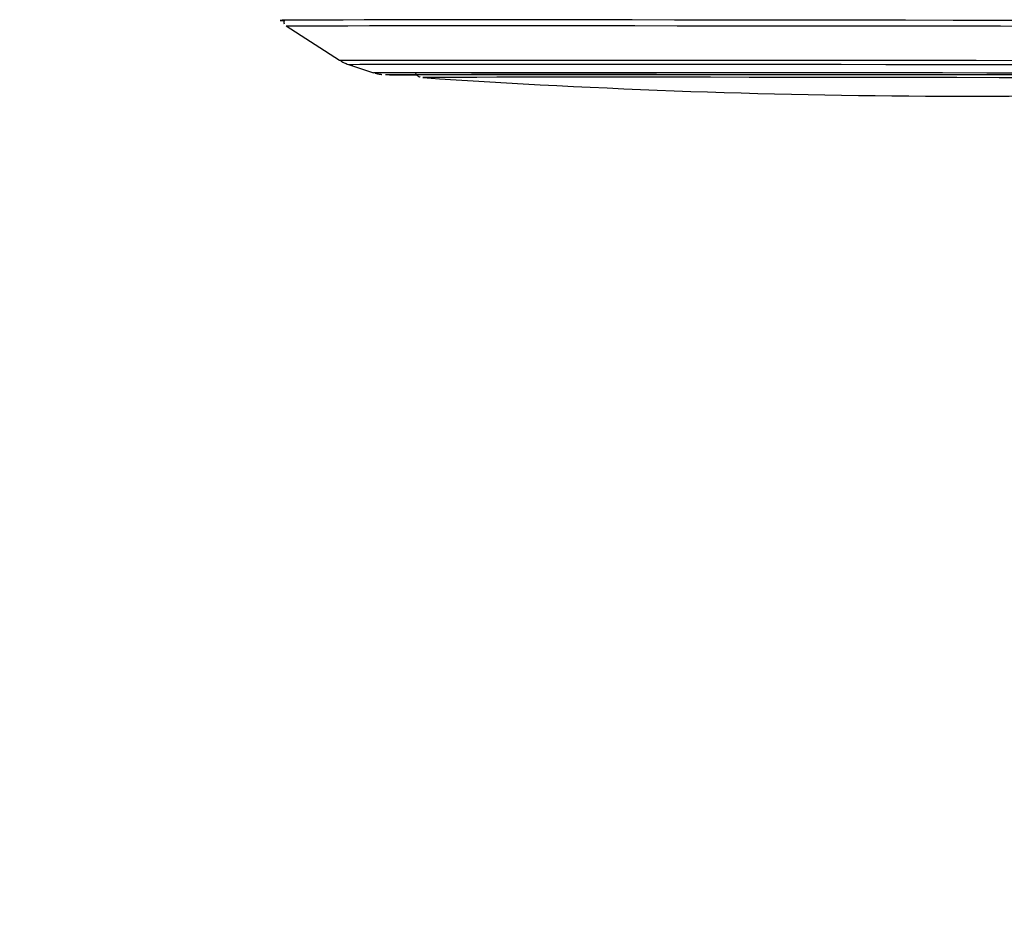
# Model space of a CAD drawing. Header units: millimetres. Extents: x 10 to 13239, y 20 to 10604.
# Tile 4 of 130: x 2318 to 2422, y 2840 to 2935. Entities that reach past the tile are written whole.
import ezdxf

# ---------------------------------------------------------------- set-up
doc = ezdxf.new("R2010")
doc.units = ezdxf.units.MM
doc.layers.add('COMPONENT_GEOMETRY', color=7, linetype='Continuous')
doc.styles.add('SLDTEXTSTYLE0', font='TXT', dxfattribs={"width": 0.75})
doc.dimstyles.new('SLDDIMSTYLE1', dxfattribs={"dimtxt": 75, "dimasz": 3.302, "dimexe": 0, "dimexo": 0.0625, "dimgap": 18.75, "dimtad": 0, "dimtih": 1, "dimtoh": 1, "dimdec": 1, "dimrnd": 1e-09, "dimzin": 12, "dimdsep": 46, "dimtxsty": 'SLDTEXTSTYLE0', "dimsah": 1, "dimcen": 0.09, "dimadec": 0, "dimazin": 3, "dimtfac": 1, "dimtdec": 1, "dimtofl": 0, "dimtmove": 0, "dimatfit": 3, "dimfxl": 1, "dimfrac": 2, "dimtolj": 1, "dimtzin": 12, "dimarcsym": 0})

# ---------------------------------------------------------------- blocks, each defined once
blk = doc.blocks.new('_D_5')
at = {"layer": 'COMPONENT_GEOMETRY', "color": 7}
for p, q in [((3876.96, 3780.57), (440.93, 3780.57)), ((444.1, 3780.57), (444.1, 2437.57)), ((294.05, 2422.34), (271.2, 2422.34)), ((271.2, 2422.34), (271.2, 2303.28)), ((594.15, 2422.34), (617.01, 2422.34)), ((617.01, 2422.34), (617.01, 2303.28)), ((271.2, 2303.28), (294.05, 2303.28)), ((617.01, 2303.28), (594.15, 2303.28)), ((444.1, 848.07), (444.1, 2191.06)), ((3787.57, 848.07), (440.93, 848.07))]:
    blk.add_line(p, q, dxfattribs=at)
for points in [[(444.1, 3780.57), (443.59, 3777.27), (444.61, 3777.27)], [(444.1, 848.07), (444.61, 851.37), (443.59, 851.37)]]:
    blk.add_solid(points, dxfattribs=at)
at = {"layer": 'COMPONENT_GEOMETRY', "color": 7, "char_height": 75, "attachment_point": 1, "style": 'SLDTEXTSTYLE0'}
for s, insert in [('9\'7.45"', (294.05, 2399.96)), ('2932.5mm', (197.96, 2287.74))]:
    blk.add_mtext(s, dxfattribs=dict(at, insert=insert))

msp = doc.modelspace()

# ---------------------------------------------------------------- linework, layer by layer
at = {"color": 7, "linetype": 'Continuous', "lineweight": 25}
for p, q in [((2346.19, 2934), (2351.84, 2930.38)), ((2352.76, 2929.94), (2355.42, 2929.07)), ((2360.6, 2928.56), (2360.61, 2928.56))]:
    msp.add_line(p, q, dxfattribs=at)
at = {"color": 8, "linetype": 'Continuous', "lineweight": 25}
for p, q in [((2356.67, 2928.88), (2356.66, 2928.88)), ((2360.6, 2928.56), (2360.6, 2928.56))]:
    msp.add_line(p, q, dxfattribs=at)
at = {"color": 7, "linetype": 'Continuous', "lineweight": 25, "flags": 128}
for points in [[(2366.52, 2934.63), (2363.08, 2934.63), (2359.9, 2934.63), (2357.02, 2934.63), (2354.43, 2934.63), (2352.15, 2934.62), (2350.2, 2934.62), (2348.58, 2934.62), (2347.3, 2934.61), (2346.37, 2934.6), (2345.79, 2934.6), (2345.57, 2934.59), (2345.7, 2934.59), (2346.06, 2934.58)], [(2366.59, 2934.63), (2363.15, 2934.63), (2359.98, 2934.63), (2357.09, 2934.63), (2354.51, 2934.63), (2352.23, 2934.62), (2350.28, 2934.62), (2348.66, 2934.62), (2347.39, 2934.61), (2346.46, 2934.6), (2345.88, 2934.6), (2345.66, 2934.59), (2345.79, 2934.59), (2346.06, 2934.58)], [(2346.19, 2934), (2346.2, 2934), (2346.42, 2934.01), (2346.99, 2934.01), (2347.91, 2934.02), (2349.18, 2934.02), (2350.79, 2934.03), (2352.72, 2934.03), (2354.98, 2934.04), (2357.55, 2934.04), (2360.41, 2934.04), (2363.55, 2934.04), (2366.97, 2934.04)], [(2426.56, 2934.58), (2421.53, 2934.59), (2416.49, 2934.59), (2411.44, 2934.6), (2406.42, 2934.6), (2401.46, 2934.61), (2396.57, 2934.62), (2391.79, 2934.62), (2387.13, 2934.62), (2382.62, 2934.63), (2378.29, 2934.63), (2374.14, 2934.63), (2370.22, 2934.63), (2366.52, 2934.63)], [(2426.55, 2934.58), (2421.53, 2934.59), (2416.49, 2934.59), (2411.45, 2934.6), (2406.44, 2934.6), (2401.48, 2934.61), (2396.6, 2934.62), (2391.82, 2934.62), (2387.17, 2934.62), (2382.67, 2934.63), (2378.34, 2934.63), (2374.2, 2934.63), (2370.28, 2934.63), (2366.59, 2934.63)], [(2366.97, 2934.04), (2370.63, 2934.04), (2374.52, 2934.04), (2378.63, 2934.04), (2382.93, 2934.04), (2387.4, 2934.03), (2392.01, 2934.03), (2396.75, 2934.02), (2401.6, 2934.02), (2406.52, 2934.01), (2411.49, 2934.01), (2416.49, 2934), (2421.49, 2934), (2426.48, 2933.99)], [(2356.66, 2928.88), (2356.67, 2928.88), (2356.94, 2928.88), (2357.56, 2928.89), (2358.52, 2928.89), (2359.84, 2928.9), (2361.48, 2928.9), (2363.46, 2928.9), (2365.75, 2928.91), (2368.34, 2928.91), (2371.22, 2928.91), (2374.36, 2928.91)], [(2359.61, 2928.87), (2359.61, 2928.87), (2359.79, 2928.88), (2360.32, 2928.88), (2361.2, 2928.89), (2362.42, 2928.89), (2363.99, 2928.9), (2365.88, 2928.9), (2368.08, 2928.9), (2370.59, 2928.9), (2373.39, 2928.9), (2376.45, 2928.9)], [(2374.36, 2928.91), (2377.76, 2928.91), (2381.39, 2928.91), (2385.23, 2928.91), (2389.25, 2928.9), (2393.44, 2928.9), (2397.77, 2928.9), (2402.21, 2928.89), (2406.74, 2928.89), (2411.33, 2928.88), (2415.95, 2928.88), (2420.58, 2928.87), (2425.19, 2928.87)], [(2376.45, 2928.9), (2379.77, 2928.9), (2383.31, 2928.9), (2387.07, 2928.9), (2391, 2928.9), (2395.1, 2928.9), (2399.34, 2928.89), (2403.69, 2928.89), (2408.11, 2928.88), (2412.6, 2928.88), (2417.11, 2928.87), (2421.62, 2928.87), (2426.1, 2928.86)], [(2425.81, 2928.55), (2421.35, 2928.55), (2416.86, 2928.56), (2412.37, 2928.56), (2407.91, 2928.57), (2403.51, 2928.57), (2399.2, 2928.58), (2395, 2928.58), (2390.93, 2928.59), (2387.04, 2928.59), (2383.33, 2928.59), (2379.84, 2928.59), (2376.58, 2928.59), (2373.58, 2928.59), (2370.86, 2928.59), (2368.42, 2928.59), (2366.3, 2928.58), (2364.5, 2928.58), (2363.02, 2928.58), (2361.9, 2928.57), (2361.11, 2928.57), (2360.69, 2928.56), (2360.6, 2928.56)]]:
    msp.add_lwpolyline(points, dxfattribs=at)
at = {"color": 8, "linetype": 'Continuous', "lineweight": 25, "flags": 128}
for points in [[(2351.84, 2930.38), (2351.91, 2930.38), (2352.31, 2930.39), (2353.07, 2930.39), (2354.17, 2930.4), (2355.62, 2930.4), (2357.4, 2930.41), (2359.51, 2930.41), (2361.94, 2930.41), (2364.67, 2930.41), (2367.68, 2930.41), (2370.96, 2930.41)], [(2352.76, 2929.94), (2352.83, 2929.95), (2353.23, 2929.95), (2353.97, 2929.96), (2355.06, 2929.96), (2356.49, 2929.97), (2358.24, 2929.97), (2360.32, 2929.97), (2362.72, 2929.98), (2365.4, 2929.98), (2368.37, 2929.98), (2371.61, 2929.98)], [(2370.96, 2930.41), (2374.49, 2930.41), (2378.26, 2930.41), (2382.24, 2930.41), (2386.41, 2930.41), (2390.75, 2930.41), (2395.23, 2930.4), (2399.83, 2930.4), (2404.53, 2930.39), (2409.29, 2930.39), (2414.1, 2930.38), (2418.92, 2930.38), (2423.73, 2930.37)], [(2371.61, 2929.98), (2375.09, 2929.98), (2378.81, 2929.98), (2382.73, 2929.98), (2386.84, 2929.97), (2391.12, 2929.97), (2395.54, 2929.97), (2400.07, 2929.96), (2404.7, 2929.96), (2409.4, 2929.95), (2414.14, 2929.95), (2418.89, 2929.94), (2423.64, 2929.93)], [(2355.42, 2929.07), (2355.45, 2929.08), (2355.76, 2929.08), (2356.42, 2929.09), (2357.43, 2929.09), (2358.78, 2929.1), (2360.46, 2929.1), (2362.47, 2929.1), (2364.79, 2929.11), (2367.41, 2929.11), (2370.32, 2929.11), (2373.49, 2929.11)], [(2373.49, 2929.11), (2376.91, 2929.11), (2380.57, 2929.11), (2384.43, 2929.11), (2388.48, 2929.1), (2392.7, 2929.1), (2397.05, 2929.1), (2401.52, 2929.09), (2406.08, 2929.09), (2410.7, 2929.08), (2415.36, 2929.08), (2420.03, 2929.07), (2424.68, 2929.06)]]:
    msp.add_lwpolyline(points, dxfattribs=at)
at = {"color": 7, "linetype": 'Continuous', "lineweight": 25}
for centre, radius, start, end in [((2359.95, 3111.65), 182.8, 268.9706, 269.9968), ((2360.32, 3161.29), 232.45, 269.1045, 269.8815), ((2418.24, 3773.38), 846.78, 266.09752, 273.74842)]:
    msp.add_arc(centre, radius, start, end, dxfattribs=at)
for points, knots in [([(2346.03, 2934.65), (2346.02, 2934.64), (2345.97, 2934.57), (2345.96, 2934.42), (2345.97, 2934.29), (2346, 2934.23), (2346, 2934.23)], [0, 0, 0, 0, 0.133217, 0.549069, 0.983533, 1, 1, 1, 1]), ([(2351.98, 2930.31), (2352.12, 2930.22), (2352.41, 2930.06), (2352.72, 2929.96), (2352.88, 2929.91)], [0, 0, 0, 0, 0.503288, 1, 1, 1, 1]), ([(2355.58, 2929.03), (2355.6, 2929.02), (2355.74, 2928.97), (2355.97, 2928.94), (2356.19, 2928.9), (2356.27, 2928.9), (2356.3, 2928.89)], [0, 0, 0, 0, 0.057817, 0.474953, 0.752382, 1, 1, 1, 1]), ([(2359.83, 2929.04), (2359.85, 2928.99), (2359.92, 2928.87), (2360.08, 2928.74), (2360.22, 2928.66), (2360.3, 2928.63), (2360.31, 2928.62)], [0, 0, 0, 0, 0.243483, 0.598226, 0.89639, 1, 1, 1, 1])]:
    msp.add_open_spline(points, degree=3, knots=knots, dxfattribs=at)

# ---------------------------------------------------------------- dimensions: what is measured, and where the dimension line sits
at = {"layer": 'COMPONENT_GEOMETRY', "color": 7}
dim = msp.add_linear_dim(base=(444.1, 3780.57), p1=(3788.84, 848.07), p2=(3878.23, 3780.57), angle=90, dimstyle='SLDDIMSTYLE1', dxfattribs=at)
dim.commit()
dim.dimension.update_dxf_attribs({"geometry": '_D_5', "text_midpoint": (444.1, 2314.32), "dimtype": 160})

doc.saveas('drawing.dxf')
